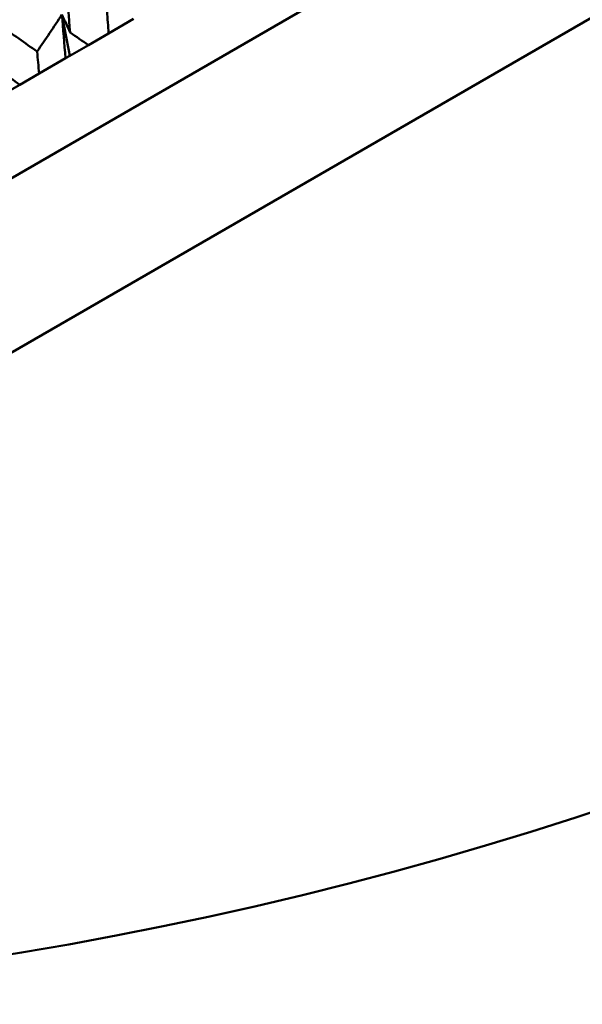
# Model space of a CAD drawing. Header units: millimetres. Extents: x 188 to 1913, y 148 to 2839.
# Tile 78 of 211: x 652.22 to 659.55, y 428.67 to 441.49. Entities that reach past the tile are written whole.
import ezdxf

# ---------------------------------------------------------------- set-up
doc = ezdxf.new("R2010")
doc.units = ezdxf.units.MM
doc.header["$LTSCALE"] = 10
doc.layers.add('Widoczne (ISO)', color=7, linetype='Continuous', lineweight=50)

msp = doc.modelspace()

# ---------------------------------------------------------------- linework, layer by layer
at = {"layer": 'Widoczne (ISO)'}
for p, q in [((678.61, 454.728), (647.433, 436.728)), ((680.46, 453.524), (647.552, 434.524)), ((653.7, 441.501), (653.373, 441.312)), ((653.11, 441.16), (653.373, 441.312)), ((653.11, 441.16), (652.867, 441.02)), ((652.812, 440.988), (652.468, 440.789)), ((652.867, 441.02), (652.812, 440.988)), ((652.215, 440.643), (652.468, 440.789)), ((652.215, 440.643), (651.994, 440.516))]:
    msp.add_line(p, q, dxfattribs=at)
msp.add_circle((644.006, 478.665), 50, dxfattribs=at)
for points, knots in [([(652.821, 441.963), (652.822, 441.946), (652.824, 441.928), (652.84, 441.714), (652.856, 441.518), (652.872, 441.322)], [0.0853813, 0.0853813, 0.0853813, 0.0853813, 0.09097809, 0.09097809, 0.15214536, 0.15214536, 0.15214536, 0.15214536]), ([(653.373, 441.312), (653.367, 441.407), (653.36, 441.503), (653.353, 441.599), (653.353, 441.599), (653.353, 441.6)], [0, 0, 0, 0, 0.02969567, 0.02969567, 0.02988021, 0.02988021, 0.02988021, 0.02988021]), ([(652.443, 441.075), (652.283, 441.187), (652.124, 441.3), (651.95, 441.423), (651.936, 441.433), (651.921, 441.444)], [0.0297954, 0.0297954, 0.0297954, 0.0297954, 0.09092493, 0.09092493, 0.09655955, 0.09655955, 0.09655955, 0.09655955]), ([(652.872, 441.322), (652.873, 441.322), (652.873, 441.322), (652.952, 441.267), (653.031, 441.214), (653.11, 441.16)], [0.02951568, 0.02951568, 0.02951568, 0.02951568, 0.02969929, 0.02969929, 0.05939589, 0.05939589, 0.05939589, 0.05939589]), ([(652.468, 440.789), (652.46, 440.884), (652.451, 440.978), (652.443, 441.073), (652.443, 441.074), (652.443, 441.075)], [0, 0, 0, 0, 0.02969567, 0.02969567, 0.02988021, 0.02988021, 0.02988021, 0.02988021]), ([(651.982, 440.808), (651.983, 440.808), (651.983, 440.808), (652.061, 440.753), (652.138, 440.698), (652.215, 440.643)], [0.02951568, 0.02951568, 0.02951568, 0.02951568, 0.02969929, 0.02969929, 0.05939589, 0.05939589, 0.05939589, 0.05939589])]:
    msp.add_open_spline(points, degree=3, knots=knots, dxfattribs=at)
for points in [[(652.766, 441.557), (652.659, 441.396), (652.551, 441.235), (652.443, 441.075)], [(652.867, 441.02), (652.833, 441.199), (652.8, 441.378), (652.766, 441.557)], [(652.766, 441.557), (652.781, 441.367), (652.796, 441.177), (652.812, 440.988)], [(652.766, 441.557), (652.801, 441.479), (652.837, 441.4), (652.872, 441.322)]]:
    msp.add_open_spline(points, degree=3, dxfattribs=at)

doc.saveas('drawing.dxf')
